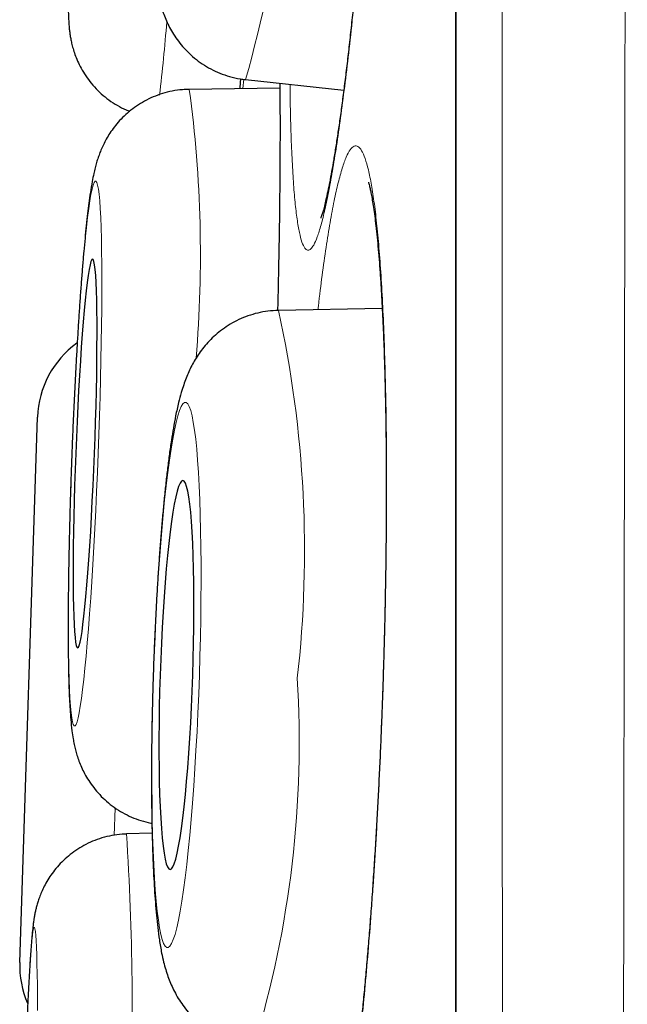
# Model space of a CAD drawing. Header units: millimetres. Extents: x 8 to 869, y 12 to 812.
# Tile 32 of 230: x 180.64 to 182.56, y 797.59 to 800.69. Entities that reach past the tile are written whole.
import ezdxf

# ---------------------------------------------------------------- set-up
doc = ezdxf.new("R2010")
doc.units = ezdxf.units.MM

msp = doc.modelspace()

# ---------------------------------------------------------------- linework, layer by layer
at = {"color": 252, "linetype": 'Continuous', "lineweight": 0}
for p, q in [((182.0178, 811.0119), (182.0178, 777.6163)), ((181.3469, 800.4748), (181.3494, 800.5042)), ((180.9446, 798.2092), (180.9418, 798.1226))]:
    msp.add_line(p, q, dxfattribs=at)
at = {"color": 7, "linetype": 'Continuous', "lineweight": 30}
for p, q in [((182.0155, 810.9815), (182.0155, 777.6467)), ((181.3551, 800.5031), (181.6641, 800.4694)), ((181.1774, 800.4724), (181.178, 800.4725)), ((181.4629, 800.4765), (181.178, 800.4725)), ((181.7852, 799.7827), (181.4585, 799.7764)), ((180.6443, 797.7232), (180.7004, 799.4402)), ((180.9798, 798.1274), (180.9801, 798.1274)), ((181.0609, 798.13), (180.9801, 798.1274))]:
    msp.add_line(p, q, dxfattribs=at)
at = {"color": 252, "linetype": 'Continuous', "lineweight": 0, "flags": 128}
for points in [[(180.8912, 799.3257), (180.8934, 799.3855), (180.8954, 799.4451), (180.8972, 799.5041), (180.8987, 799.5622), (180.9, 799.6192), (180.901, 799.6748), (180.9018, 799.7286), (180.9024, 799.7805), (180.9027, 799.8302), (180.9027, 799.8774), (180.9025, 799.9219), (180.902, 799.9635), (180.9013, 800.002), (180.9003, 800.0373), (180.8991, 800.069), (180.8976, 800.0971), (180.8959, 800.1215), (180.894, 800.142), (180.8918, 800.1585), (180.8895, 800.171), (180.887, 800.1793), (180.8842, 800.1835), (180.8814, 800.1835), (180.8783, 800.1793), (180.8751, 800.171), (180.8718, 800.1585), (180.8684, 800.142), (180.8649, 800.1215), (180.8614, 800.0971), (180.8577, 800.069), (180.8541, 800.0373), (180.8504, 800.002), (180.8467, 799.9635), (180.843, 799.9219), (180.8394, 799.8774), (180.8358, 799.8302), (180.8323, 799.7805), (180.8289, 799.7286), (180.8256, 799.6748), (180.8223, 799.6192), (180.8193, 799.5622), (180.8163, 799.5041), (180.8136, 799.4451), (180.811, 799.3855), (180.8086, 799.3257), (180.8064, 799.2658), (180.8044, 799.2062), (180.8027, 799.1472), (180.8011, 799.0891), (180.7998, 799.0321), (180.7988, 798.9765), (180.798, 798.9227), (180.7975, 798.8708), (180.7972, 798.8211), (180.7971, 798.7739), (180.7974, 798.7294), (180.7978, 798.6878), (180.7986, 798.6493), (180.7995, 798.6141), (180.8008, 798.5823), (180.8022, 798.5542), (180.8039, 798.5298), (180.8059, 798.5093), (180.808, 798.4928), (180.8104, 798.4803), (180.8129, 798.472), (180.8156, 798.4678), (180.8185, 798.4678), (180.8215, 798.472), (180.8247, 798.4803), (180.828, 798.4928), (180.8314, 798.5093), (180.8349, 798.5298), (180.8385, 798.5542), (180.8421, 798.5823), (180.8458, 798.6141), (180.8494, 798.6493), (180.8531, 798.6878), (180.8568, 798.7294), (180.8604, 798.7739), (180.864, 798.8211), (180.8675, 798.8708), (180.871, 798.9227), (180.8743, 798.9765), (180.8775, 799.0321), (180.8806, 799.0891), (180.8835, 799.1472), (180.8863, 799.2062), (180.8888, 799.2658), (180.8912, 799.3257)], [(181.2096, 798.6278), (181.2114, 798.6877), (181.2128, 798.7473), (181.2139, 798.8063), (181.2146, 798.8644), (181.2149, 798.9214), (181.2148, 798.977), (181.2144, 799.0308), (181.2136, 799.0827), (181.2124, 799.1324), (181.2109, 799.1796), (181.2089, 799.2241), (181.2067, 799.2658), (181.2041, 799.3043), (181.2012, 799.3395), (181.198, 799.3713), (181.1944, 799.3994), (181.1906, 799.4238), (181.1866, 799.4443), (181.1823, 799.4608), (181.1778, 799.4732), (181.1731, 799.4816), (181.1682, 799.4858), (181.1632, 799.4858), (181.158, 799.4816), (181.1527, 799.4732), (181.1474, 799.4608), (181.142, 799.4443), (181.1366, 799.4238), (181.1312, 799.3994), (181.1259, 799.3713), (181.1206, 799.3395), (181.1153, 799.3043), (181.1102, 799.2658), (181.1052, 799.2241), (181.1004, 799.1796), (181.0958, 799.1324), (181.0913, 799.0827), (181.0871, 799.0308), (181.0831, 798.977), (181.0794, 798.9214), (181.076, 798.8644), (181.0729, 798.8063), (181.07, 798.7473), (181.0676, 798.6877), (181.0654, 798.6278), (181.0636, 798.5679), (181.0622, 798.5083), (181.0611, 798.4493), (181.0604, 798.3911), (181.0601, 798.3341), (181.0602, 798.2786), (181.0606, 798.2247), (181.0614, 798.1728), (181.0626, 798.1232), (181.0642, 798.0759), (181.0661, 798.0314), (181.0683, 797.9898), (181.0709, 797.9513), (181.0738, 797.916), (181.0771, 797.8843), (181.0806, 797.8561), (181.0844, 797.8318), (181.0884, 797.8113), (181.0927, 797.7948), (181.0972, 797.7823), (181.102, 797.774), (181.1068, 797.7698), (181.1119, 797.7698), (181.117, 797.774), (181.1223, 797.7823), (181.1276, 797.7948), (181.133, 797.8113), (181.1384, 797.8318), (181.1438, 797.8561), (181.1492, 797.8843), (181.1545, 797.916), (181.1597, 797.9513), (181.1648, 797.9898), (181.1698, 798.0314), (181.1746, 798.0759), (181.1793, 798.1232), (181.1837, 798.1728), (181.1879, 798.2247), (181.1919, 798.2786), (181.1956, 798.3341), (181.199, 798.3911), (181.2022, 798.4493), (181.205, 798.5083), (181.2075, 798.5679), (181.2096, 798.6278)], [(180.7003, 797.5715), (180.7001, 797.6131), (180.6997, 797.6517), (180.6992, 797.6869), (180.6985, 797.7187), (180.6977, 797.7468), (180.6968, 797.7712), (180.6958, 797.7917), (180.6947, 797.8082), (180.6934, 797.8207), (180.6921, 797.829), (180.6906, 797.8332), (180.6891, 797.8332), (180.6875, 797.829), (180.6858, 797.8207), (180.684, 797.8082), (180.6822, 797.7917), (180.6804, 797.7712), (180.6785, 797.7468), (180.6765, 797.7187), (180.6746, 797.6869), (180.6726, 797.6517), (180.6707, 797.6131), (180.6687, 797.5715)]]:
    msp.add_lwpolyline(points, dxfattribs=at)
at = {"color": 7, "linetype": 'Continuous', "lineweight": 30, "flags": 128}
for points in [[(180.8794, 799.3257), (180.8812, 799.3762), (180.8829, 799.4265), (180.8843, 799.476), (180.8854, 799.5245), (180.8864, 799.5717), (180.887, 799.6172), (180.8874, 799.6607), (180.8876, 799.7019), (180.8875, 799.7405), (180.8872, 799.7763), (180.8866, 799.809), (180.8857, 799.8384), (180.8846, 799.8643), (180.8833, 799.8866), (180.8817, 799.905), (180.8799, 799.9194), (180.8779, 799.9298), (180.8757, 799.9361), (180.8734, 799.9381), (180.8709, 799.9361), (180.8682, 799.9298), (180.8654, 799.9194), (180.8625, 799.905), (180.8596, 799.8866), (180.8565, 799.8643), (180.8534, 799.8384), (180.8503, 799.809), (180.8472, 799.7763), (180.8441, 799.7405), (180.8411, 799.7019), (180.8381, 799.6607), (180.8352, 799.6172), (180.8323, 799.5717), (180.8297, 799.5245), (180.8271, 799.476), (180.8247, 799.4265), (180.8225, 799.3762), (180.8204, 799.3257), (180.8186, 799.2751), (180.817, 799.2248), (180.8156, 799.1753), (180.8144, 799.1268), (180.8135, 799.0796), (180.8128, 799.0341), (180.8124, 798.9907), (180.8122, 798.9495), (180.8123, 798.9108), (180.8127, 798.875), (180.8133, 798.8423), (180.8141, 798.8129), (180.8152, 798.787), (180.8166, 798.7648), (180.8182, 798.7464), (180.8199, 798.7319), (180.8219, 798.7215), (180.8241, 798.7153), (180.8265, 798.7132), (180.829, 798.7153), (180.8316, 798.7215), (180.8344, 798.7319), (180.8373, 798.7464), (180.8403, 798.7648), (180.8433, 798.787), (180.8464, 798.8129), (180.8495, 798.8423), (180.8526, 798.875), (180.8557, 798.9108), (180.8588, 798.9495), (180.8618, 798.9907), (180.8647, 799.0341), (180.8675, 799.0796), (180.8702, 799.1268), (180.8727, 799.1753), (180.8751, 799.2248), (180.8774, 799.2751), (180.8794, 799.3257)], [(181.189, 798.6278), (181.1904, 798.6784), (181.1916, 798.7286), (181.1923, 798.7782), (181.1927, 798.8267), (181.1927, 798.8739), (181.1923, 798.9193), (181.1916, 798.9628), (181.1905, 799.004), (181.189, 799.0427), (181.1871, 799.0785), (181.185, 799.1112), (181.1825, 799.1406), (181.1797, 799.1665), (181.1766, 799.1888), (181.1732, 799.2072), (181.1696, 799.2216), (181.1658, 799.232), (181.1618, 799.2383), (181.1576, 799.2404), (181.1533, 799.2383), (181.1489, 799.232), (181.1444, 799.2216), (181.1398, 799.2072), (181.1353, 799.1888), (181.1307, 799.1665), (181.1262, 799.1406), (181.1218, 799.1112), (181.1175, 799.0785), (181.1133, 799.0427), (181.1093, 799.004), (181.1054, 798.9628), (181.1018, 798.9193), (181.0985, 798.8739), (181.0954, 798.8267), (181.0926, 798.7782), (181.0901, 798.7286), (181.0879, 798.6784), (181.0861, 798.6278), (181.0846, 798.5772), (181.0835, 798.5269), (181.0827, 798.4774), (181.0823, 798.4289), (181.0823, 798.3817), (181.0827, 798.3362), (181.0835, 798.2927), (181.0846, 798.2515), (181.086, 798.2129), (181.0879, 798.1771), (181.09, 798.1443), (181.0925, 798.1149), (181.0953, 798.089), (181.0984, 798.0668), (181.1018, 798.0484), (181.1054, 798.0339), (181.1092, 798.0235), (181.1132, 798.0173), (181.1174, 798.0152), (181.1217, 798.0173), (181.1261, 798.0235), (181.1307, 798.0339), (181.1352, 798.0484), (181.1398, 798.0668), (181.1443, 798.089), (181.1488, 798.1149), (181.1532, 798.1443), (181.1576, 798.1771), (181.1617, 798.2129), (181.1658, 798.2515), (181.1696, 798.2927), (181.1732, 798.3362), (181.1765, 798.3817), (181.1796, 798.4289), (181.1824, 798.4774), (181.1849, 798.5269), (181.1871, 798.5772), (181.189, 798.6278)]]:
    msp.add_lwpolyline(points, dxfattribs=at)
at = {"color": 252, "linetype": 'Continuous', "lineweight": 0}
for centre, radius, start, end in [((177.5968, 801.5695), 3.9066, 344.1595, 1.3253), ((175.5692, 801.12), 5.5549, 353.1139, 355.5114), ((177.3164, 799.9519), 3.8965, 355.2031, 7.6779), ((178.0134, 799.0192), 3.5273, 353.4762, 12.3958), ((178.2288, 798.4176), 3.2952, 343.1147, 3.4934), ((172.4246, 797.5713), 8.5736, 357.55017, 3.71893)]:
    msp.add_arc(centre, radius, start, end, dxfattribs=at)
at = {"color": 7, "linetype": 'Continuous', "lineweight": 30}
for centre, start, end in [((181.0003, 799.4304), 126.0498, 178.127), ((180.9441, 797.7134), 178.127, 203.3774)]:
    msp.add_arc(centre, 0.3, start, end, dxfattribs=at)
at = {"color": 252, "linetype": 'Continuous', "lineweight": 0}
for points, knots in [([(182.5563, 812.1494), (182.5563, 812.1485), (182.5563, 812.1467), (182.5563, 812.1321), (182.5563, 812.1088), (182.5563, 812.076), (182.5563, 812.0338), (182.5563, 811.9828), (182.5563, 811.9233), (182.5563, 811.8557), (182.5563, 811.7793), (182.5563, 811.694), (182.5564, 811.6), (182.5564, 811.5064), (182.5564, 811.4156), (182.5565, 811.3299), (182.5565, 811.2395), (182.5566, 811.1296), (182.5566, 810.9975), (182.5566, 810.8399), (182.5566, 810.6722), (182.5566, 810.4945), (182.5565, 810.3068), (182.5565, 810.1167), (182.5564, 809.9254), (182.5563, 809.7341), (182.5563, 809.5353), (182.5562, 809.329), (182.5561, 809.1153), (182.5561, 808.8658), (182.556, 808.5769), (182.5559, 808.2801), (182.5558, 808.0099), (182.5557, 807.77), (182.5556, 807.5242), (182.5555, 807.2723), (182.5554, 807.0145), (182.5552, 806.7508), (182.555, 806.4814), (182.5548, 806.1918), (182.5545, 805.8811), (182.5542, 805.5484), (182.5539, 805.2086), (182.5536, 804.8617), (182.5533, 804.508), (182.553, 804.1612), (182.5527, 803.8221), (182.5524, 803.4916), (182.5521, 803.1562), (182.5518, 802.8162), (182.5515, 802.4717), (182.5512, 802.1586), (182.5509, 801.8782), (182.5506, 801.6317), (182.5503, 801.3833), (182.55, 801.0834), (182.5495, 800.7307), (182.549, 800.3238), (182.5484, 799.9127), (182.5478, 799.4974), (182.5472, 799.0783), (182.5466, 798.6714), (182.546, 798.2773), (182.5454, 797.8964), (182.5449, 797.5133), (182.5443, 797.1281), (182.5437, 796.7409), (182.543, 796.3019), (182.5423, 795.9008), (182.5417, 795.5384), (182.5412, 795.2207), (182.5405, 794.8572), (182.5398, 794.4478), (182.539, 794.0376), (182.5382, 793.6269), (182.5373, 793.2159), (182.5364, 792.8091), (182.5355, 792.4067), (182.5346, 792.009), (182.5337, 791.6117), (182.5328, 791.2152), (182.5319, 790.8196), (182.531, 790.4603), (182.5302, 790.137), (182.5295, 789.8491), (182.5288, 789.5623), (182.5279, 789.2149), (182.5268, 788.8083), (182.5255, 788.3437), (182.5241, 787.8831), (182.5228, 787.4497), (182.5214, 787.0435), (182.5201, 786.6637), (182.5188, 786.2877), (182.5174, 785.9209), (182.5161, 785.5634), (182.5147, 785.2151), (182.5133, 784.871), (182.5119, 784.5257), (182.5104, 784.1798), (182.5088, 783.8148), (182.5071, 783.4375), (182.5053, 783.049), (182.5035, 782.6684), (182.5016, 782.3148), (182.4999, 781.9873), (182.4981, 781.6845), (182.4964, 781.3882), (182.4946, 781.1027), (182.4928, 780.828), (182.4909, 780.5636), (182.4891, 780.3058), (182.4873, 780.0506), (182.4853, 779.7987), (182.4833, 779.5366), (182.4811, 779.2702), (182.4788, 779.0011), (182.4765, 778.7431), (182.4743, 778.5088), (182.4723, 778.2967), (182.4704, 778.1048), (182.4684, 777.9217), (182.4665, 777.7497), (182.4647, 777.5887), (182.4629, 777.4383), (182.4611, 777.2964), (182.4593, 777.1608), (182.4576, 777.0321), (182.456, 776.9225), (182.4547, 776.8311), (182.4536, 776.7555), (182.4526, 776.6848), (182.4515, 776.6117), (182.4504, 776.5383), (182.4494, 776.4674), (182.4484, 776.4055), (182.4476, 776.3529), (182.447, 776.3096), (182.4465, 776.2786), (182.4462, 776.2573), (182.446, 776.2436), (182.4458, 776.235), (182.4458, 776.2339), (182.4458, 776.2334)], [0, 0, 0, 0, 0.007231, 0.014463, 0.021694, 0.028959, 0.036225, 0.043491, 0.050559, 0.057628, 0.064697, 0.071797, 0.078898, 0.085998, 0.091227, 0.096455, 0.101689, 0.106923, 0.114601, 0.12228, 0.129958, 0.137677, 0.145398, 0.153117, 0.16001, 0.166904, 0.173798, 0.18072, 0.187644, 0.194566, 0.204203, 0.213848, 0.220428, 0.227008, 0.233599, 0.24019, 0.246799, 0.253407, 0.260027, 0.266648, 0.27434, 0.282033, 0.289726, 0.297459, 0.305193, 0.312926, 0.31983, 0.326736, 0.33364, 0.340574, 0.347508, 0.354442, 0.359268, 0.364094, 0.368924, 0.373755, 0.381474, 0.389195, 0.396914, 0.404675, 0.412438, 0.420199, 0.427129, 0.43406, 0.440991, 0.447951, 0.454911, 0.461871, 0.47156, 0.476409, 0.481257, 0.488536, 0.495815, 0.503093, 0.510406, 0.51772, 0.525033, 0.532149, 0.539265, 0.54638, 0.553527, 0.560675, 0.567822, 0.573085, 0.578347, 0.583616, 0.588885, 0.597573, 0.606262, 0.614976, 0.623691, 0.631089, 0.638487, 0.645901, 0.653316, 0.660422, 0.667529, 0.67465, 0.681771, 0.689241, 0.696715, 0.705421, 0.714127, 0.722858, 0.731589, 0.739001, 0.746413, 0.753841, 0.761269, 0.768389, 0.775509, 0.782642, 0.789776, 0.797259, 0.804747, 0.813491, 0.822235, 0.831004, 0.839774, 0.847219, 0.854664, 0.862126, 0.869587, 0.876741, 0.883894, 0.891062, 0.898231, 0.905752, 0.913277, 0.918649, 0.92402, 0.929398, 0.934776, 0.941985, 0.949194, 0.956403, 0.963646, 0.970891, 0.978134, 0.983597, 0.98906, 0.99453, 1, 1, 1, 1]), ([(182.1983, 776.4808), (182.1983, 776.4813), (182.1982, 776.4824), (182.1982, 776.4906), (182.1981, 776.5036), (182.1979, 776.5241), (182.1976, 776.5541), (182.1973, 776.5962), (182.1969, 776.6476), (182.1965, 776.7083), (182.196, 776.7783), (182.1956, 776.8509), (182.1951, 776.9237), (182.1947, 776.9945), (182.1942, 777.0704), (182.1937, 777.1676), (182.1931, 777.2901), (182.1923, 777.443), (182.1915, 777.6088), (182.1907, 777.7783), (182.1899, 777.9492), (182.1892, 778.1197), (182.1884, 778.299), (182.1876, 778.4845), (182.1869, 778.6756), (182.1862, 778.8718), (182.1855, 779.0757), (182.1848, 779.2907), (182.1841, 779.5171), (182.1833, 779.7676), (182.1826, 780.0401), (182.1818, 780.3361), (182.1811, 780.6426), (182.1805, 780.9435), (182.1798, 781.2366), (182.1793, 781.5204), (182.1787, 781.8114), (182.1781, 782.1051), (182.1775, 782.4009), (182.177, 782.6986), (182.1764, 783.0021), (182.1759, 783.3164), (182.1753, 783.6415), (182.1748, 783.9956), (182.1742, 784.3745), (182.1737, 784.7793), (182.1732, 785.1914), (182.1727, 785.5895), (182.1723, 785.9717), (182.1719, 786.3372), (182.1715, 786.7073), (182.1711, 787.0764), (182.1708, 787.4441), (182.1704, 787.8102), (182.17, 788.1798), (182.1696, 788.5587), (182.1692, 788.9467), (182.1688, 789.3652), (182.1684, 789.8082), (182.168, 790.2764), (182.1676, 790.7479), (182.1672, 791.1986), (182.1669, 791.6272), (182.1667, 792.0335), (182.1664, 792.4413), (182.1662, 792.8446), (182.1659, 793.243), (182.1657, 793.6365), (182.1655, 794.0306), (182.1652, 794.4315), (182.165, 794.8388), (182.1647, 795.2571), (182.1645, 795.6799), (182.1642, 796.1066), (182.164, 796.533), (182.1637, 796.9588), (182.1635, 797.3838), (182.1633, 797.7918), (182.1632, 798.1829), (182.163, 798.557), (182.1629, 798.9297), (182.1628, 799.3007), (182.1627, 799.6698), (182.1625, 800.0843), (182.1624, 800.4583), (182.1623, 800.7926), (182.1622, 801.0906), (182.162, 801.4346), (182.1619, 801.8227), (182.1617, 802.207), (182.1616, 802.5874), (182.1614, 802.9634), (182.1613, 803.3212), (182.1612, 803.661), (182.1611, 803.9833), (182.161, 804.3015), (182.1609, 804.6155), (182.1608, 804.925), (182.1608, 805.2692), (182.1607, 805.6455), (182.1607, 806.0379), (182.1606, 806.4083), (182.1606, 806.7572), (182.1605, 807.0972), (182.1604, 807.4282), (182.1603, 807.7497), (182.1602, 808.0474), (182.1602, 808.3224), (182.1601, 808.5762), (182.1601, 808.8222), (182.1601, 809.06), (182.1601, 809.2896), (182.1601, 809.5025), (182.1601, 809.6997), (182.1601, 809.882), (182.1601, 810.0572), (182.1601, 810.2252), (182.1602, 810.3859), (182.1602, 810.5588), (182.1602, 810.7399), (182.1601, 810.9121), (182.1601, 811.0598), (182.1601, 811.186), (182.1601, 811.3026), (182.1601, 811.4094), (182.16, 811.5063), (182.1601, 811.5899), (182.1601, 811.6615), (182.1601, 811.7222), (182.1601, 811.7748), (182.1601, 811.8192), (182.1602, 811.8554), (182.1602, 811.8866), (182.1603, 811.9098), (182.1603, 811.913), (182.1603, 811.9146)], [0, 0, 0, 0, 0.005366, 0.010733, 0.016106, 0.021479, 0.028683, 0.035887, 0.043091, 0.05033, 0.05757, 0.064808, 0.070267, 0.075727, 0.081192, 0.086658, 0.095396, 0.104134, 0.112899, 0.121664, 0.129106, 0.136548, 0.144007, 0.151465, 0.158617, 0.165768, 0.172934, 0.180099, 0.187618, 0.19514, 0.203844, 0.212547, 0.221276, 0.230005, 0.237415, 0.244825, 0.252251, 0.259676, 0.266793, 0.27391, 0.281042, 0.288173, 0.295653, 0.303138, 0.311826, 0.320515, 0.329228, 0.337942, 0.345339, 0.352736, 0.360148, 0.367561, 0.374665, 0.38177, 0.388889, 0.396008, 0.403476, 0.410948, 0.419622, 0.428297, 0.436996, 0.445696, 0.45308, 0.460465, 0.467865, 0.475265, 0.482358, 0.48945, 0.496557, 0.503664, 0.511119, 0.518579, 0.526301, 0.534024, 0.541746, 0.549509, 0.557273, 0.565036, 0.571967, 0.5789, 0.585831, 0.592792, 0.599754, 0.606716, 0.616406, 0.621256, 0.626106, 0.6338, 0.641496, 0.649191, 0.656926, 0.664663, 0.672399, 0.679306, 0.686214, 0.693121, 0.700058, 0.706995, 0.713931, 0.723587, 0.733251, 0.742023, 0.750796, 0.759567, 0.7684, 0.777234, 0.786067, 0.79375, 0.801433, 0.809115, 0.816838, 0.824561, 0.832284, 0.839179, 0.846076, 0.852971, 0.859896, 0.866821, 0.873746, 0.883386, 0.893035, 0.900717, 0.9084, 0.916081, 0.923804, 0.931527, 0.939249, 0.946145, 0.953041, 0.959936, 0.966861, 0.973787, 0.980711, 0.990351, 1, 1, 1, 1]), ([(181.6915, 803.2131), (181.6955, 803.2292), (181.7037, 803.2614), (181.7154, 803.2954), (181.7266, 803.3185), (181.7373, 803.3296), (181.7473, 803.3286), (181.7566, 803.3156), (181.7651, 803.2909), (181.7728, 803.2546), (181.7796, 803.2066), (181.7854, 803.1476), (181.7903, 803.078), (181.7941, 802.9983), (181.7969, 802.9089), (181.7986, 802.8104), (181.7992, 802.7037), (181.7988, 802.5897), (181.7973, 802.4689), (181.7947, 802.3421), (181.791, 802.2104), (181.7864, 802.0749), (181.7807, 801.9362), (181.774, 801.7954), (181.7665, 801.6535), (181.7581, 801.5118), (181.749, 801.371), (181.7391, 801.232), (181.7285, 801.0959), (181.7174, 800.9639), (181.7057, 800.8369), (181.6937, 800.7154), (181.6813, 800.6005), (181.6686, 800.4931), (181.6558, 800.3941), (181.643, 800.3039), (181.6301, 800.2231), (181.6174, 800.1524), (181.6049, 800.0926), (181.5927, 800.0438), (181.5809, 800.0062), (181.5701, 799.9817), (181.5605, 799.9684), (181.5519, 799.9643), (181.5432, 799.9686), (181.5346, 799.9837), (181.5263, 800.0115), (181.5188, 800.0507), (181.5122, 800.1012), (181.5067, 800.163), (181.5021, 800.2353), (181.4985, 800.3177), (181.4961, 800.4015), (181.4953, 800.4617), (181.495, 800.4878)], [0, 0, 0, 0, 0.019471, 0.039011, 0.058552, 0.078023, 0.097494, 0.117034, 0.136575, 0.156046, 0.175516, 0.195057, 0.214597, 0.234068, 0.253539, 0.27308, 0.29262, 0.312091, 0.331562, 0.351102, 0.370643, 0.390114, 0.409585, 0.429125, 0.448666, 0.468137, 0.487607, 0.507148, 0.526688, 0.546159, 0.56563, 0.585171, 0.604711, 0.624182, 0.643653, 0.663193, 0.682734, 0.702205, 0.721676, 0.741216, 0.760757, 0.780228, 0.796461, 0.812715, 0.828948, 0.848419, 0.867959, 0.8875, 0.906971, 0.926442, 0.945982, 0.965523, 0.984993, 1, 1, 1, 1]), ([(181.3393, 800.5053), (181.3389, 800.5), (181.3381, 800.4893), (181.3373, 800.4796), (181.3369, 800.4747)], [0, 0, 0, 0, 0.495612, 1, 1, 1, 1]), ([(181.4634, 800.4913), (181.4636, 800.4672), (181.4641, 800.4093), (181.4641, 800.3083), (181.4634, 800.1909), (181.4621, 800.0671), (181.4599, 799.9375), (181.4579, 799.8401), (181.4565, 799.7852), (181.4563, 799.7762)], [0, 0, 0, 0, 0.120971, 0.290364, 0.459758, 0.628549, 0.797339, 0.966733, 1, 1, 1, 1]), ([(181.6465, 800.1781), (181.6508, 800.1943), (181.6594, 800.2266), (181.6721, 800.2607), (181.6847, 800.284), (181.697, 800.2952), (181.709, 800.2942), (181.7205, 800.2813), (181.7315, 800.2567), (181.7419, 800.2205), (181.7516, 800.1726), (181.7605, 800.1135), (181.7687, 800.044), (181.776, 799.9644), (181.7823, 799.8749), (181.7877, 799.7764), (181.7921, 799.6697), (181.7955, 799.5556), (181.7978, 799.4347), (181.799, 799.3078), (181.7992, 799.176), (181.7983, 799.0404), (181.7962, 798.9016), (181.7931, 798.7606), (181.789, 798.6186), (181.7839, 798.4767), (181.7778, 798.3358), (181.7708, 798.1966), (181.7628, 798.0604), (181.7541, 797.9282), (181.7446, 797.801), (181.7344, 797.6793), (181.7235, 797.5642), (181.7122, 797.4567), (181.7003, 797.3575), (181.6881, 797.2671), (181.6756, 797.1861), (181.6629, 797.1153), (181.6501, 797.0553), (181.6372, 797.0063), (181.6244, 796.9686), (181.6125, 796.944), (181.6014, 796.9306), (181.5913, 796.9263), (181.5808, 796.9306), (181.5701, 796.9456), (181.5593, 796.9733), (181.549, 797.0125), (181.5395, 797.0629), (181.5307, 797.1247), (181.5228, 797.1969), (181.5158, 797.2794), (181.51, 797.3633), (181.5071, 797.4236), (181.5058, 797.4499)], [0, 0, 0, 0, 0.01947, 0.039009, 0.058548, 0.078018, 0.097487, 0.117027, 0.136566, 0.156035, 0.175505, 0.195044, 0.214584, 0.234053, 0.253523, 0.273062, 0.292601, 0.312071, 0.331541, 0.35108, 0.370619, 0.390089, 0.409558, 0.429098, 0.448637, 0.468106, 0.487576, 0.507115, 0.526654, 0.546124, 0.565594, 0.585133, 0.604672, 0.624142, 0.643611, 0.663151, 0.68269, 0.70216, 0.721629, 0.741168, 0.760708, 0.780177, 0.79641, 0.812663, 0.828896, 0.848365, 0.867905, 0.887444, 0.906914, 0.926383, 0.945922, 0.965462, 0.984931, 1, 1, 1, 1]), ([(181.583, 799.7788), (181.5834, 799.7824), (181.5876, 799.8212), (181.5961, 799.8875), (181.6083, 799.9761), (181.6209, 800.0541), (181.6337, 800.1231), (181.6423, 800.1598), (181.6465, 800.1781)], [0, 0, 0, 0, 0.020029, 0.21579, 0.411493, 0.607895, 0.804297, 1, 1, 1, 1])]:
    msp.add_open_spline(points, degree=3, knots=knots, dxfattribs=at)
at = {"color": 7, "linetype": 'Continuous', "lineweight": 30}
for points, knots in [([(181.7704, 803.2248), (181.7704, 803.2246), (181.7706, 803.2242), (181.7717, 803.2197), (181.7733, 803.2119), (181.7754, 803.2001), (181.7777, 803.1843), (181.7802, 803.1642), (181.7828, 803.1401), (181.7853, 803.112), (181.7876, 803.0801), (181.7898, 803.0444), (181.7917, 803.0048), (181.7935, 802.9615), (181.7949, 802.9145), (181.7961, 802.8642), (181.797, 802.8107), (181.7976, 802.7543), (181.7979, 802.6951), (181.7978, 802.6335), (181.7974, 802.5696), (181.7967, 802.5038), (181.7957, 802.4363), (181.7943, 802.3673), (181.7926, 802.2972), (181.7906, 802.2259), (181.7883, 802.153), (181.7856, 802.0786), (181.7827, 802.0024), (181.7794, 801.9253), (181.7758, 801.8474), (181.7719, 801.769), (181.7678, 801.6906), (181.7634, 801.6123), (181.7587, 801.5341), (181.7538, 801.4562), (181.7487, 801.3786), (181.7433, 801.3015), (181.7377, 801.2252), (181.7319, 801.1499), (181.726, 801.0756), (181.7198, 801.0026), (181.7135, 800.9315), (181.7072, 800.8623), (181.7007, 800.7953), (181.6941, 800.7299), (181.6873, 800.6665), (181.6805, 800.6052), (181.6737, 800.5461), (181.6667, 800.4895), (181.6598, 800.4357), (181.6529, 800.3847), (181.646, 800.3368), (181.6392, 800.2922), (181.6325, 800.2511), (181.626, 800.2137), (181.6198, 800.1802), (181.6138, 800.1507), (181.6082, 800.1254), (181.6032, 800.1045), (181.5989, 800.0887), (181.5955, 800.0774), (181.5932, 800.0704), (181.5918, 800.0669), (181.5918, 800.0669), (181.5919, 800.0669)], [0, 0, 0, 0, 0.0085215, 0.0189966, 0.0305438, 0.0431174, 0.0566102, 0.0708741, 0.0857426, 0.1011171, 0.1164419, 0.1322341, 0.1483991, 0.1648685, 0.1815837, 0.1984932, 0.2155506, 0.2327131, 0.2499413, 0.2671983, 0.2844426, 0.3016411, 0.3187677, 0.3358004, 0.3527213, 0.3695219, 0.3862884, 0.4033834, 0.4205583, 0.4377875, 0.4550435, 0.472294, 0.4895084, 0.5066621, 0.523734, 0.5409142, 0.5580887, 0.5752616, 0.5924372, 0.6096199, 0.6268139, 0.6440232, 0.6612216, 0.6781332, 0.6950721, 0.7120653, 0.7291051, 0.7461806, 0.7632783, 0.7803786, 0.7974581, 0.8144933, 0.8314575, 0.84832, 0.8650452, 0.8815907, 0.8979045, 0.9139213, 0.9295572, 0.9446912, 0.9593185, 0.9717874, 0.9833634, 0.9939462, 1, 1, 1, 1]), ([(181.4855, 802.8161), (181.4786, 802.8162), (181.4608, 802.8164), (181.4325, 802.8126), (181.4011, 802.8055), (181.3714, 802.7954), (181.3435, 802.7826), (181.3178, 802.7675), (181.2944, 802.7507), (181.2734, 802.7325), (181.255, 802.7135), (181.2392, 802.6942), (181.2258, 802.6751), (181.2145, 802.6564), (181.2048, 802.6382), (181.1965, 802.6201), (181.1891, 802.6015), (181.1821, 802.5815), (181.1749, 802.5577), (181.1671, 802.5278), (181.1596, 802.4934), (181.1525, 802.456), (181.1461, 802.418), (181.1399, 802.3778), (181.1339, 802.3349), (181.1282, 802.2904), (181.1227, 802.2442), (181.1173, 802.1963), (181.1122, 802.1466), (181.1072, 802.0952), (181.1023, 802.0424), (181.0977, 801.9882), (181.0933, 801.9329), (181.089, 801.8767), (181.085, 801.8197), (181.0813, 801.7621), (181.0777, 801.7042), (181.0745, 801.6463), (181.0715, 801.5884), (181.0688, 801.5309), (181.0664, 801.474), (181.0644, 801.4178), (181.0626, 801.3626), (181.0612, 801.3087), (181.0601, 801.2561), (181.0593, 801.205), (181.0589, 801.1557), (181.0589, 801.1082), (181.0592, 801.0627), (181.0599, 801.0191), (181.061, 800.9776), (181.0625, 800.938), (181.0646, 800.9), (181.0674, 800.8628), (181.0713, 800.8242), (181.0761, 800.7905), (181.082, 800.7612), (181.0874, 800.7396), (181.0936, 800.7193), (181.1011, 800.699), (181.1102, 800.6781), (181.1215, 800.6566), (181.1354, 800.6346), (181.152, 800.6125), (181.1716, 800.5909), (181.1939, 800.5706), (181.2186, 800.5522), (181.2455, 800.5362), (181.2742, 800.5228), (181.3054, 800.5123), (181.3325, 800.5057), (181.3497, 800.5041), (181.3551, 800.5036)], [0, 0, 0, 0, 0.006318, 0.016444, 0.026356, 0.03607, 0.045595, 0.054931, 0.064073, 0.073006, 0.081714, 0.090197, 0.098509, 0.10679, 0.115235, 0.124119, 0.133861, 0.145074, 0.15878, 0.177149, 0.200571, 0.22073, 0.239616, 0.259529, 0.278607, 0.297189, 0.31546, 0.333519, 0.35143, 0.369233, 0.386955, 0.404617, 0.422233, 0.439815, 0.457371, 0.47491, 0.492438, 0.509961, 0.527484, 0.545011, 0.562548, 0.580101, 0.597677, 0.615284, 0.632932, 0.650634, 0.668405, 0.686268, 0.704254, 0.722406, 0.740792, 0.759518, 0.778769, 0.798897, 0.820702, 0.846596, 0.860542, 0.871581, 0.881418, 0.890525, 0.899325, 0.908095, 0.916995, 0.926142, 0.935528, 0.945092, 0.954769, 0.964514, 0.974297, 0.984103, 0.994971, 1, 1, 1, 1]), ([(181.1978, 802.6966), (181.1916, 802.6967), (181.1744, 802.6969), (181.1468, 802.6933), (181.1156, 802.6864), (181.086, 802.6764), (181.0582, 802.6637), (181.0325, 802.6487), (181.0091, 802.6318), (180.988, 802.6132), (180.9694, 802.5936), (180.9534, 802.5735), (180.9401, 802.5535), (180.9293, 802.5344), (180.9209, 802.5168), (180.9144, 802.5009), (180.9093, 802.4866), (180.9054, 802.4735), (180.9021, 802.4612), (180.8992, 802.4488), (180.8965, 802.4353), (180.8935, 802.4179), (180.8903, 802.3965), (180.887, 802.3706), (180.8837, 802.3419), (180.8804, 802.3105), (180.877, 802.276), (180.8736, 802.2394), (180.8703, 802.2004), (180.8668, 802.1591), (180.8634, 802.1155), (180.8599, 802.0698), (180.8563, 802.022), (180.8528, 801.9723), (180.8492, 801.9209), (180.8457, 801.8681), (180.8422, 801.814), (180.8387, 801.7588), (180.8353, 801.7028), (180.832, 801.6462), (180.8287, 801.5892), (180.8255, 801.5321), (180.8225, 801.4751), (180.8195, 801.4185), (180.8167, 801.3624), (180.814, 801.3071), (180.8115, 801.2528), (180.8091, 801.1998), (180.807, 801.1483), (180.805, 801.0984), (180.8032, 801.0505), (180.8016, 801.0045), (180.8002, 800.9608), (180.799, 800.9194), (180.798, 800.8805), (180.7973, 800.8442), (180.7968, 800.8104), (180.7965, 800.7792), (180.7965, 800.7502), (180.7969, 800.7228), (180.7976, 800.6999), (180.7987, 800.6801), (180.7999, 800.6647), (180.8017, 800.6501), (180.8037, 800.6365), (180.8066, 800.6218), (180.8105, 800.6054), (180.8161, 800.587), (180.8238, 800.5665), (180.8343, 800.544), (180.8479, 800.5204), (180.8646, 800.4968), (180.8842, 800.4741), (180.9065, 800.4531), (180.9311, 800.4341), (180.9579, 800.418), (180.9779, 800.4077), (180.989, 800.4038), (180.9903, 800.4034)], [0, 0, 0, 0, 0.00569, 0.015594, 0.025269, 0.034728, 0.043973, 0.053005, 0.061816, 0.070388, 0.078692, 0.086673, 0.094244, 0.101308, 0.107833, 0.113943, 0.119906, 0.126051, 0.132692, 0.140342, 0.149741, 0.162277, 0.181932, 0.201605, 0.220031, 0.239544, 0.258125, 0.276233, 0.294073, 0.311745, 0.329305, 0.346787, 0.364213, 0.381597, 0.398951, 0.416281, 0.433592, 0.450891, 0.468179, 0.485461, 0.502738, 0.520013, 0.537287, 0.554563, 0.571842, 0.589127, 0.606421, 0.623726, 0.641045, 0.658384, 0.675749, 0.693146, 0.710588, 0.728087, 0.745667, 0.763359, 0.781218, 0.799333, 0.817874, 0.837206, 0.858334, 0.872063, 0.884443, 0.89242, 0.899521, 0.906086, 0.912547, 0.919174, 0.926356, 0.934263, 0.942796, 0.951734, 0.960921, 0.970263, 0.979707, 0.989217, 0.99877, 1, 1, 1, 1]), ([(181.3391, 800.5053), (181.339, 800.5046), (181.3382, 800.4941), (181.3374, 800.484), (181.3367, 800.4747)], [0, 0, 0, 0, 0.0670254, 1, 1, 1, 1]), ([(181.1779, 800.472), (181.1709, 800.472), (181.1529, 800.4718), (181.1245, 800.4674), (181.0935, 800.4598), (181.0641, 800.449), (181.0367, 800.4357), (181.0114, 800.4201), (180.9884, 800.4027), (180.9678, 800.384), (180.9499, 800.3644), (180.9347, 800.3446), (180.922, 800.3253), (180.9116, 800.3068), (180.9032, 800.2893), (180.8964, 800.2728), (180.8907, 800.2569), (180.8857, 800.2411), (180.8812, 800.2243), (180.8766, 800.2046), (180.8716, 800.1791), (180.8667, 800.1491), (180.862, 800.1154), (180.8578, 800.0809), (180.8537, 800.0441), (180.8497, 800.0043), (180.8458, 799.9626), (180.8421, 799.919), (180.8385, 799.8734), (180.8349, 799.8258), (180.8315, 799.7764), (180.8282, 799.7252), (180.825, 799.6726), (180.8219, 799.6186), (180.8189, 799.5635), (180.8161, 799.5074), (180.8134, 799.4506), (180.8109, 799.3933), (180.8086, 799.3358), (180.8065, 799.2782), (180.8045, 799.2209), (180.8028, 799.1639), (180.8012, 799.1076), (180.7999, 799.0522), (180.7987, 798.9979), (180.7978, 798.9449), (180.7972, 798.8933), (180.7967, 798.8435), (180.7965, 798.7955), (180.7966, 798.7495), (180.7968, 798.7057), (180.7974, 798.6641), (180.7982, 798.6247), (180.7992, 798.5876), (180.8007, 798.5526), (180.8025, 798.5191), (180.8049, 798.4859), (180.8079, 798.456), (180.8116, 798.4306), (180.8154, 798.4105), (180.8193, 798.3934), (180.8241, 798.3759), (180.8303, 798.3575), (180.8382, 798.338), (180.8483, 798.3172), (180.8611, 798.2953), (180.8768, 798.273), (180.8956, 798.2509), (180.9173, 798.2301), (180.9414, 798.211), (180.9678, 798.1943), (180.996, 798.1802), (181.0257, 798.1694), (181.0478, 798.163), (181.06, 798.1613), (181.0618, 798.1611)], [0, 0, 0, 0, 0.006454, 0.016417, 0.026159, 0.035692, 0.04502, 0.054144, 0.063053, 0.071726, 0.080127, 0.088206, 0.095935, 0.103353, 0.110613, 0.117977, 0.125685, 0.134168, 0.144018, 0.156207, 0.172837, 0.196219, 0.215907, 0.234397, 0.253912, 0.272648, 0.290937, 0.308952, 0.326786, 0.344493, 0.362109, 0.379658, 0.397156, 0.414617, 0.432049, 0.449459, 0.466854, 0.484238, 0.501615, 0.51899, 0.536366, 0.553746, 0.571134, 0.588534, 0.605951, 0.62339, 0.640861, 0.65837, 0.67593, 0.693558, 0.711276, 0.729116, 0.747127, 0.765389, 0.784033, 0.803313, 0.823781, 0.847033, 0.863792, 0.873973, 0.883077, 0.891297, 0.899115, 0.90688, 0.914822, 0.923163, 0.931939, 0.941057, 0.950399, 0.959879, 0.969442, 0.979057, 0.988705, 0.998373, 1, 1, 1, 1]), ([(181.4628, 800.4914), (181.4629, 800.4742), (181.4633, 800.4388), (181.4635, 800.3818), (181.4635, 800.3213), (181.4633, 800.2583), (181.4629, 800.193), (181.4622, 800.1256), (181.4614, 800.0564), (181.4603, 799.9858), (181.4589, 799.9139), (181.4575, 799.8441), (181.4564, 799.7977), (181.4559, 799.7761)], [0, 0, 0, 0, 0.08631, 0.178638, 0.271147, 0.363832, 0.456699, 0.549759, 0.643017, 0.735839, 0.827628, 0.919851, 1, 1, 1, 1]), ([(181.7416, 800.1797), (181.7416, 800.1797), (181.7416, 800.1796), (181.7429, 800.1758), (181.7448, 800.1687), (181.7475, 800.1578), (181.7506, 800.1428), (181.7541, 800.1238), (181.7578, 800.1006), (181.7616, 800.0734), (181.7654, 800.0423), (181.7691, 800.0076), (181.7727, 799.9688), (181.7762, 799.9262), (181.7796, 799.88), (181.7827, 799.8303), (181.7856, 799.7773), (181.7882, 799.7214), (181.7906, 799.6627), (181.7926, 799.6015), (181.7943, 799.538), (181.7957, 799.4725), (181.7968, 799.4052), (181.7976, 799.3365), (181.798, 799.2666), (181.798, 799.1955), (181.7978, 799.1228), (181.7972, 799.0485), (181.7963, 798.9726), (181.795, 798.8955), (181.7934, 798.8178), (181.7915, 798.7395), (181.7893, 798.6611), (181.7868, 798.5828), (181.7839, 798.5047), (181.7808, 798.4268), (181.7774, 798.3492), (181.7736, 798.2721), (181.7696, 798.1958), (181.7653, 798.1204), (181.7608, 798.0461), (181.756, 797.9731), (181.751, 797.9019), (181.7458, 797.8327), (181.7404, 797.7656), (181.7348, 797.7003), (181.729, 797.6368), (181.723, 797.5754), (181.7169, 797.5164), (181.7106, 797.4598), (181.7042, 797.406), (181.6978, 797.3551), (181.6913, 797.3073), (181.6848, 797.2628), (181.6783, 797.2218), (181.672, 797.1846), (181.6658, 797.1513), (181.6599, 797.1221), (181.6543, 797.0972), (181.6492, 797.0767), (181.6448, 797.0613), (181.6414, 797.0503), (181.639, 797.0437), (181.6377, 797.0404), (181.6377, 797.0406), (181.6378, 797.0406)], [0, 0, 0, 0, 0.006873, 0.017315, 0.02876, 0.041184, 0.054505, 0.068599, 0.083318, 0.098607, 0.11382, 0.129537, 0.145657, 0.162109, 0.178832, 0.195769, 0.212871, 0.230093, 0.247394, 0.264733, 0.282071, 0.299369, 0.3166, 0.333742, 0.350774, 0.367687, 0.38455, 0.401745, 0.419025, 0.436363, 0.45373, 0.471096, 0.488427, 0.505699, 0.522878, 0.54017, 0.557458, 0.574743, 0.59203, 0.609323, 0.626626, 0.643943, 0.661253, 0.678272, 0.695308, 0.712398, 0.729531, 0.746698, 0.763884, 0.781066, 0.798221, 0.815325, 0.832348, 0.849257, 0.866015, 0.882575, 0.898884, 0.914871, 0.930452, 0.94551, 0.960027, 0.972415, 0.983955, 0.994569, 1, 1, 1, 1]), ([(181.4583, 799.7763), (181.4473, 799.7758), (181.4254, 799.7747), (181.3933, 799.7686), (181.3626, 799.7596), (181.3337, 799.7477), (181.3069, 799.7334), (181.2822, 799.717), (181.26, 799.6991), (181.2404, 799.6801), (181.2232, 799.6605), (181.2085, 799.6408), (181.1959, 799.6212), (181.1851, 799.6018), (181.1758, 799.5824), (181.1674, 799.5623), (181.1596, 799.5406), (181.1517, 799.5152), (181.1432, 799.4832), (181.1352, 799.4465), (181.1279, 799.4068), (181.1214, 799.3669), (181.1154, 799.325), (181.1096, 799.2804), (181.1043, 799.2345), (181.0993, 799.1871), (181.0946, 799.1379), (181.0902, 799.0872), (181.086, 799.0349), (181.0821, 798.9812), (181.0785, 798.9263), (181.0751, 798.8703), (181.0721, 798.8134), (181.0693, 798.7559), (181.0668, 798.6979), (181.0647, 798.6397), (181.0629, 798.5814), (181.0614, 798.5233), (181.0602, 798.4656), (181.0594, 798.4085), (181.059, 798.3522), (181.0588, 798.297), (181.0591, 798.243), (181.0596, 798.1904), (181.0606, 798.1394), (181.0619, 798.09), (181.0636, 798.0425), (181.0656, 797.9969), (181.0681, 797.9532), (181.071, 797.9113), (181.0745, 797.871), (181.0786, 797.8318), (181.0838, 797.7923), (181.0898, 797.7569), (181.0965, 797.7261), (181.1031, 797.7016), (181.1103, 797.6793), (181.1185, 797.6579), (181.1282, 797.6366), (181.1397, 797.6151), (181.1536, 797.5934), (181.17, 797.5717), (181.1892, 797.5504), (181.2112, 797.5303), (181.2357, 797.5119), (181.2623, 797.4957), (181.2909, 797.4821), (181.3209, 797.4716), (181.3513, 797.464), (181.3719, 797.4618), (181.3819, 797.4607)], [0, 0, 0, 0, 0.010275, 0.020472, 0.03047, 0.040282, 0.049918, 0.059379, 0.068663, 0.077767, 0.0867, 0.095518, 0.104347, 0.113352, 0.122808, 0.133118, 0.144872, 0.159044, 0.177592, 0.201795, 0.22237, 0.241593, 0.261851, 0.281215, 0.300043, 0.318531, 0.336788, 0.354882, 0.372857, 0.390742, 0.40856, 0.426328, 0.444058, 0.461761, 0.479445, 0.497118, 0.514787, 0.532457, 0.550134, 0.567824, 0.585535, 0.603277, 0.621058, 0.638892, 0.656794, 0.674786, 0.692897, 0.711167, 0.729655, 0.748455, 0.767717, 0.787712, 0.808996, 0.832947, 0.849363, 0.862486, 0.873986, 0.884294, 0.893916, 0.903243, 0.912528, 0.921893, 0.931426, 0.94112, 0.95093, 0.960813, 0.970737, 0.980683, 0.990641, 1, 1, 1, 1]), ([(180.9801, 798.127), (180.9756, 798.127), (180.9602, 798.1269), (180.9343, 798.1229), (180.9032, 798.1155), (180.8736, 798.1049), (180.846, 798.0916), (180.8205, 798.0761), (180.7973, 798.0586), (180.7765, 798.0395), (180.7581, 798.0194), (180.7424, 797.9987), (180.7293, 797.9781), (180.7188, 797.9584), (180.7107, 797.9401), (180.7045, 797.9237), (180.6998, 797.909), (180.6962, 797.8957), (180.6933, 797.8833), (180.6909, 797.8712), (180.6888, 797.8583), (180.6865, 797.8426), (180.6842, 797.823), (180.682, 797.799), (180.6798, 797.772), (180.6777, 797.7425), (180.6756, 797.7102), (180.6736, 797.6746), (180.6716, 797.6367), (180.6697, 797.5964), (180.6677, 797.5538), (180.6659, 797.5089), (180.664, 797.462), (180.6623, 797.4131), (180.6605, 797.3624), (180.6589, 797.3101), (180.6572, 797.2565), (180.6557, 797.2017), (180.6542, 797.146), (180.6528, 797.0895), (180.6515, 797.0326), (180.6503, 796.9755), (180.6492, 796.9184), (180.6482, 796.8615), (180.6473, 796.8051), (180.6465, 796.7493), (180.6458, 796.6946), (180.6452, 796.641), (180.6448, 796.5888), (180.6444, 796.5381), (180.6442, 796.4893), (180.6441, 796.4424), (180.6442, 796.3977), (180.6443, 796.3553), (180.6446, 796.3154), (180.645, 796.278), (180.6456, 796.2432), (180.6463, 796.211), (180.6472, 796.1812), (180.6482, 796.1535), (180.6497, 796.1265), (180.6514, 796.1045), (180.6534, 796.0856), (180.6554, 796.0719), (180.6576, 796.0589), (180.6607, 796.0447), (180.6648, 796.0291), (180.6704, 796.0115), (180.678, 795.9918), (180.6884, 795.9701), (180.7018, 795.9471), (180.7185, 795.9239), (180.738, 795.9015), (180.7603, 795.8807), (180.78, 795.8652), (180.7928, 795.8577), (180.7967, 795.8554)], [0, 0, 0, 0, 0.004122, 0.014243, 0.02413, 0.033794, 0.04324, 0.052469, 0.061474, 0.070241, 0.078741, 0.086925, 0.094711, 0.101992, 0.108706, 0.114937, 0.120931, 0.127037, 0.133538, 0.140919, 0.149853, 0.161511, 0.178828, 0.198993, 0.218072, 0.236204, 0.255345, 0.273906, 0.29214, 0.310176, 0.328083, 0.345901, 0.363655, 0.381364, 0.399039, 0.416687, 0.434316, 0.451929, 0.469532, 0.487127, 0.504716, 0.522302, 0.539887, 0.557473, 0.575061, 0.592653, 0.610253, 0.627862, 0.645484, 0.663124, 0.680785, 0.698474, 0.716202, 0.733979, 0.751824, 0.769762, 0.787837, 0.806115, 0.824718, 0.843892, 0.864219, 0.887687, 0.8996, 0.907915, 0.915246, 0.921921, 0.92843, 0.935018, 0.942112, 0.949947, 0.95848, 0.967486, 0.976777, 0.986248, 0.995835, 1, 1, 1, 1])]:
    msp.add_open_spline(points, degree=3, knots=knots, dxfattribs=at)

doc.saveas('drawing.dxf')
